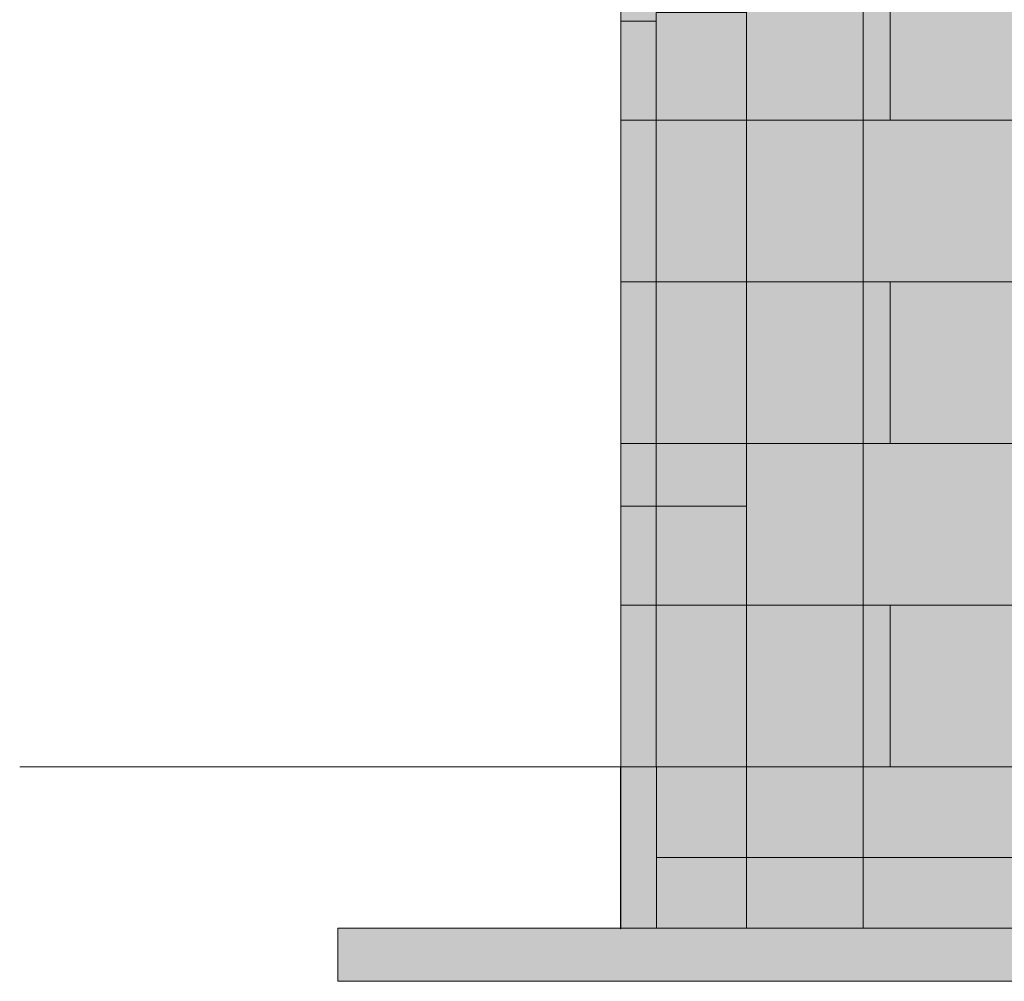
# Model space of a CAD drawing. Header units: millimetres. Extents: x -1900 to 11238, y -3965 to 7936.
# Tile 2 of 28: x -1700 to 1085, y -607 to 2113. Entities that reach past the tile are written whole.
import ezdxf

# ---------------------------------------------------------------- set-up
doc = ezdxf.new("R2010")
doc.units = ezdxf.units.MM
doc.linetypes.add('DASHED', pattern=[1.524, 1.27, -0.254])
for name, color, linetype in [('FILL-EPS', 7, 'Continuous'), ('FILL-LIGHT', 7, 'Continuous'), ('LINE-C_2E8C94', 7, 'Continuous'), ('LINE-C_337880', 7, 'Continuous'), ('LINE-STEEL-DASH', 7, 'DASHED'), ('LINE-STEEL_GREY', 7, 'Continuous')]:
    doc.layers.add(name, color=color, linetype=linetype)

msp = doc.modelspace()

# ---------------------------------------------------------------- hatches: boundary and pattern name
at = {"layer": 'FILL-EPS', "true_color": 0xccffff}
h = msp.add_hatch(color=7, dxfattribs=at)
h.dxf.hatch_style = 1
h.paths.add_polyline_path([(0, 0), (0, 2743.2), (355.6, 2743.2), (355.8, 2744.8), (355.9, 2744.8), (355.9, 0), (355.6, 0)])
h = msp.add_hatch(color=7, dxfattribs=at)
h.dxf.hatch_style = 1
h.paths.add_polyline_path([(0, 0), (0, 2743.2), (355.9, 2743.2), (355.9, 0)])
h = msp.add_hatch(color=7, dxfattribs=at)
h.dxf.hatch_style = 1
h.paths.add_polyline_path([(0, 2743.2), (355.6, 2743.2), (355.9, 2743.2), (355.9, 0), (355.9, 0), (355.9, 0), (355.9, -1.6), (355.8, -1.6), (355.6, 0), (0, 0)])
h = msp.add_hatch(color=7, dxfattribs=at)
h.dxf.hatch_style = 1
h.paths.add_polyline_path([(0, 0), (0, 2743.2), (355.6, 2743.2), (355.6, 0)])
h = msp.add_hatch(color=7, dxfattribs=at)
h.dxf.hatch_style = 1
h.paths.add_polyline_path([(0, 2743.2), (355.6, 2743.2), (355.6, 0), (0, 0)])
h = msp.add_hatch(color=7, dxfattribs=at)
h.dxf.hatch_style = 1
h.paths.add_polyline_path([(0, 2743.2), (355.9, 2743.2), (355.9, 0), (0, 0)])
h = msp.add_hatch(color=7, dxfattribs=at)
h.dxf.hatch_style = 1
h.paths.add_polyline_path([(355.6, 0), (355.6, 2743.2), (7635.9, 2743.2), (7635.9, 0)])
h = msp.add_hatch(color=7, dxfattribs=at)
h.dxf.hatch_style = 1
h.paths.add_polyline_path([(355.6, 2743.2), (7635.9, 2743.2), (7635.9, 0), (355.6, 0)])
h = msp.add_hatch(color=7, dxfattribs=at)
h.dxf.hatch_style = 1
h.paths.add_polyline_path([(355.9, 0), (355.9, 2743.2), (7635.6, 2743.2), (7635.6, 0)])
h = msp.add_hatch(color=7, dxfattribs=at)
h.dxf.hatch_style = 1
h.paths.add_polyline_path([(355.9, 2743.2), (7635.6, 2743.2), (7635.6, 0), (355.9, 0)])
h = msp.add_hatch(color=7, dxfattribs=at)
h.dxf.hatch_style = 1
h.paths.add_polyline_path([(355.9, 0), (355.9, 2743.2), (7635.6, 2743.2), (7635.6, 0)])
h = msp.add_hatch(color=7, dxfattribs=at)
h.dxf.hatch_style = 1
h.paths.add_polyline_path([(355.9, 2743.2), (7635.6, 2743.2), (7635.6, 0), (355.9, 0)])
h = msp.add_hatch(color=7, dxfattribs=at)
h.dxf.hatch_style = 1
h.paths.add_polyline_path([(100.5, 2134.1), (355.6, 2134.1), (355.6, 0), (100.5, 0)])
h = msp.add_hatch(color=7, dxfattribs=at)
h.dxf.hatch_style = 1
h.paths.add_polyline_path([(100.5, 0), (100.5, 2134.1), (355.6, 2134.1), (355.6, 0)])
h = msp.add_hatch(color=7, dxfattribs=at)
h.dxf.hatch_style = 1
h.paths.add_polyline_path([(100.5, 2134.1), (355.6, 2134.1), (355.6, 737), (100.5, 737)])
h = msp.add_hatch(color=7, dxfattribs=at)
h.dxf.hatch_style = 1
h.paths.add_polyline_path([(100.5, 737), (100.5, 2134.1), (355.6, 2134.1), (355.6, 737)])
h = msp.add_hatch(color=7, dxfattribs=at)
h.dxf.hatch_style = 1
h.paths.add_polyline_path([(100.5, 2134.1), (355.6, 2134.1), (355.6, 737), (100.5, 737)])
h = msp.add_hatch(color=7, dxfattribs=at)
h.dxf.hatch_style = 1
h.paths.add_polyline_path([(100.5, 737), (100.5, 2134.1), (355.6, 2134.1), (355.6, 737)])
h = msp.add_hatch(color=7, dxfattribs=at)
h.dxf.hatch_style = 1
h.paths.add_polyline_path([(100.5, 2134.1), (355.6, 2134.1), (355.6, 0), (100.5, 0)])
h = msp.add_hatch(color=7, dxfattribs=at)
h.dxf.hatch_style = 1
h.paths.add_polyline_path([(100.5, 0), (100.5, 2134.1), (355.6, 2134.1), (355.6, 0)])
h = msp.add_hatch(color=7, dxfattribs=at)
h.dxf.hatch_style = 1
h.paths.add_polyline_path([(0, 2109.1), (100.5, 2109.1), (100.5, 0), (0, 0)])
h = msp.add_hatch(color=7, dxfattribs=at)
h.dxf.hatch_style = 1
h.paths.add_polyline_path([(0, 0), (0, 2109.1), (100.5, 2109.1), (100.5, 0)])
h = msp.add_hatch(color=7, dxfattribs=at)
h.dxf.hatch_style = 1
h.paths.add_polyline_path([(0, 2109.1), (100.5, 2109.1), (100.5, 737), (0, 737)])
h = msp.add_hatch(color=7, dxfattribs=at)
h.dxf.hatch_style = 1
h.paths.add_polyline_path([(0, 737), (0, 2109.1), (100.5, 2109.1), (100.5, 737)])
h = msp.add_hatch(color=7, dxfattribs=at)
h.dxf.hatch_style = 1
h.paths.add_polyline_path([(0, 2109.1), (100.5, 2109.1), (100.5, 737), (0, 737)])
h = msp.add_hatch(color=7, dxfattribs=at)
h.dxf.hatch_style = 1
h.paths.add_polyline_path([(0, 737), (0, 2109.1), (100.5, 2109.1), (100.5, 737)])
h = msp.add_hatch(color=7, dxfattribs=at)
h.dxf.hatch_style = 1
h.paths.add_polyline_path([(0, 2109.1), (100.5, 2109.1), (100.5, 0), (0, 0)])
h = msp.add_hatch(color=7, dxfattribs=at)
h.dxf.hatch_style = 1
h.paths.add_polyline_path([(0, 0), (0, 2109.1), (100.5, 2109.1), (100.5, 0)])
at = {"layer": 'FILL-EPS', "true_color": 0xc0f0f0}
h = msp.add_hatch(color=254, dxfattribs=at)
h.dxf.hatch_style = 1
h.paths.add_polyline_path([(-0.9, 0), (-0.9, 1.6), (-0.7, 1.6), (-0.6, 1.6), (-0.4, 1.6), (0, 1.6), (0, -457.2), (0, -457.2), (0, -458.8), (-0.1, -458.8), (-0.5, -458.8), (-0.9, -458.8)])
at = {"layer": 'FILL-EPS', "true_color": 0xccffff}
h = msp.add_hatch(color=7, dxfattribs=at)
h.dxf.hatch_style = 1
h.paths.add_polyline_path([(0, -457.2), (0, 0), (355.9, 0), (355.9, -457.2)])
h = msp.add_hatch(color=7, dxfattribs=at)
h.dxf.hatch_style = 1
h.paths.add_polyline_path([(0, -457.2), (0, 0), (101.6, 0), (101.6, -457.2)])
h = msp.add_hatch(color=7, dxfattribs=at)
h.dxf.hatch_style = 1
h.paths.add_polyline_path([(0, 0), (101.6, 0), (101.6, -457.2), (0, -457.2)])
h = msp.add_hatch(color=7, dxfattribs=at)
h.dxf.hatch_style = 1
h.paths.add_polyline_path([(0, -457.2), (0, 0), (101.6, 0), (101.6, -457.2)])
h = msp.add_hatch(color=7, dxfattribs=at)
h.dxf.hatch_style = 1
h.paths.add_polyline_path([(0, 0), (101.6, 0), (101.6, -457.2), (0, -457.2)])
h = msp.add_hatch(color=7, dxfattribs=at)
h.dxf.hatch_style = 1
h.paths.add_polyline_path([(0, 0), (355.9, 0), (355.9, -457.2), (0, -457.2)])
h = msp.add_hatch(color=7, dxfattribs=at)
h.dxf.hatch_style = 1
h.paths.add_polyline_path([(101.6, 0), (254.3, 0), (355.9, 0), (355.9, -457.2), (254.3, -457.2), (101.6, -457.2)])
h = msp.add_hatch(color=7, dxfattribs=at)
h.dxf.hatch_style = 1
h.paths.add_polyline_path([(101.6, -457.2), (101.6, 0), (355.9, 0), (355.9, -457.2)])
h = msp.add_hatch(color=7, dxfattribs=at)
h.dxf.hatch_style = 1
h.paths.add_polyline_path([(355.9, -457.2), (355.9, 0), (7635.6, 0), (7635.6, -457.2), (355.9, -457.2)])
h = msp.add_hatch(color=7, dxfattribs=at)
h.dxf.hatch_style = 1
h.paths.add_polyline_path([(355.9, 0), (455.4, 0), (457.4, 0), (7635.6, 0), (7635.6, -457.2), (457.4, -457.2), (355.9, -457.2)])
h = msp.add_hatch(color=7, dxfattribs=at)
h.dxf.hatch_style = 1
h.paths.add_polyline_path([(355.9, -457.2), (355.9, 0), (457.4, 0), (7635.6, 0), (7635.6, -457.2), (457.4, -457.2)])
h = msp.add_hatch(color=7, dxfattribs=at)
h.dxf.hatch_style = 1
h.paths.add_polyline_path([(355.9, 0), (7635.6, 0), (7635.6, -457.2), (355.9, -457.2)])
at = {"layer": 'FILL-LIGHT', "true_color": 0xdbdbde}
h = msp.add_hatch(color=254, dxfattribs=at)
h.dxf.hatch_style = 1
h.paths.add_polyline_path([(101.6, -257.2), (101.6, 0), (7889.9, 0), (7889.9, -257.2)])
h = msp.add_hatch(color=254, dxfattribs=at)
h.dxf.hatch_style = 1
h.paths.add_polyline_path([(101.6, 0), (7889.9, 0), (7889.9, -257.2), (101.6, -257.2)])
h = msp.add_hatch(color=254, dxfattribs=at)
h.dxf.hatch_style = 1
h.paths.add_polyline_path([(-800, -607.2), (-800, -457.2), (8791.5, -457.2), (8791.5, -607.2)])
h = msp.add_hatch(color=254, dxfattribs=at)
h.dxf.hatch_style = 1
h.paths.add_polyline_path([(-800, -457.2), (8791.5, -457.2), (8791.5, -607.2), (-800, -607.2)])

# ---------------------------------------------------------------- linework, layer by layer
at = {"layer": 'LINE-C_2E8C94', "lineweight": 5}
for points in [[(0, 0), (0, 0), (0, 0), (0, 2743.2), (355.6, 2743.2), (355.8, 2744.8), (355.9, 2744.8), (355.9, 0), (355.6, 0), (355.6, 0)], [(0, 0), (0, 2743.2), (355.9, 2743.2), (355.9, 2743.2), (355.9, 2743.2), (355.9, 0)], [(0, 2743.2), (0, 2743.2), (355.6, 2743.2), (355.6, 2743.2), (355.9, 2743.2), (355.9, 0), (355.9, 0), (355.9, 0), (355.9, -1.6), (355.8, -1.6), (355.6, 0), (0, 0)], [(0, 0), (0, 0), (0, 0), (0, 2743.2), (355.6, 2743.2), (355.6, 2743.2), (355.6, 2743.2), (355.6, 0)], [(0, 2743.2), (0, 2743.2), (355.6, 2743.2), (355.6, 0), (0, 0)], [(0, 2743.2), (0, 2743.2), (0, 2743.2), (355.9, 2743.2), (355.9, 0), (355.9, 0), (0, 0)], [(355.6, 0), (355.6, 2743.2), (7635.9, 2743.2), (7635.9, 2743.2), (7635.9, 2743.2), (7635.9, 0)], [(355.6, 2743.2), (7635.9, 2743.2), (7635.9, 0), (355.6, 0)], [(355.9, 0), (355.9, 0), (355.9, 2743.2), (7635.6, 2743.2), (7635.6, 2743.2), (7635.6, 2743.2), (7635.6, 0)], [(355.9, 2743.2), (7635.6, 2743.2), (7635.6, 0), (7635.6, 0), (7635.6, 0), (355.9, 0)], [(355.9, 0), (355.9, 0), (355.9, 2743.2), (7635.6, 2743.2), (7635.6, 2743.2), (7635.6, 2743.2), (7635.6, 0)], [(355.9, 2743.2), (7635.6, 2743.2), (7635.6, 0), (7635.6, 0), (7635.6, 0), (355.9, 0)], [(100.5, 2134.1), (100.5, 2134.1), (100.5, 2134.1), (355.6, 2134.1), (355.6, 0), (355.6, 0), (100.5, 0)], [(100.5, 0), (100.5, 2134.1), (355.6, 2134.1), (355.6, 0)], [(100.5, 2134.1), (355.6, 2134.1), (355.6, 737), (355.6, 737), (100.5, 737)], [(100.5, 737), (100.5, 737), (100.5, 2134.1), (355.6, 2134.1), (355.6, 737), (100.5, 737)], [(100.5, 2134.1), (355.6, 2134.1), (355.6, 737), (355.6, 737), (100.5, 737)], [(100.5, 737), (100.5, 737), (100.5, 2134.1), (355.6, 2134.1), (355.6, 737), (100.5, 737)], [(100.5, 2134.1), (100.5, 2134.1), (100.5, 2134.1), (355.6, 2134.1), (355.6, 0), (355.6, 0), (100.5, 0)], [(100.5, 0), (100.5, 2134.1), (355.6, 2134.1), (355.6, 0)], [(0, 2109.1), (100.5, 2109.1), (100.5, 0), (0, 0)], [(0, 0), (0, 0), (0, 2109.1), (100.5, 2109.1), (100.5, 0)], [(0, 2109.1), (0, 2109.1), (100.5, 2109.1), (100.5, 737), (100.5, 737), (100.5, 737), (0, 737)], [(0, 737), (0, 2109.1), (100.5, 2109.1), (100.5, 737)], [(0, 2109.1), (0, 2109.1), (100.5, 2109.1), (100.5, 737), (100.5, 737), (100.5, 737), (0, 737)], [(0, 737), (0, 2109.1), (100.5, 2109.1), (100.5, 737)], [(0, 2109.1), (100.5, 2109.1), (100.5, 0), (0, 0)], [(0, 0), (0, 0), (0, 2109.1), (100.5, 2109.1), (100.5, 0)], [(-0.9, 0), (-0.9, 1.6), (-0.7, 1.6), (-0.6, 1.6), (-0.4, 1.6), (0, 1.6), (0, -457.2), (0, -457.2), (0, -458.8), (-0.1, -458.8), (-0.5, -458.8), (-0.9, -458.8)], [(0, -457.2), (0, 0), (355.9, 0), (355.9, -457.2), (0, -457.2)], [(0, -457.2), (0, 0), (101.6, 0), (101.6, -457.2), (0, -457.2)], [(0, 0), (0, 0), (0, 0), (0, 0), (101.6, 0), (101.6, -457.2), (101.6, -457.2), (101.6, -457.2), (101.6, -457.2), (101.6, -457.2), (0, -457.2), (0, 0)], [(0, -457.2), (0, 0), (101.6, 0), (101.6, -457.2), (0, -457.2)], [(0, 0), (0, 0), (0, 0), (0, 0), (101.6, 0), (101.6, -457.2), (101.6, -457.2), (101.6, -457.2), (101.6, -457.2), (101.6, -457.2), (0, -457.2), (0, 0)], [(0, 0), (355.9, 0), (355.9, -457.2), (0, -457.2)], [(101.6, 0), (254.3, 0), (355.9, 0), (355.9, -457.2), (355.9, -457.2), (254.3, -457.2), (254.3, -457.2), (254.3, -457.2), (101.6, -457.2)], [(101.6, -457.2), (101.6, 0), (355.9, 0), (355.9, 0), (355.9, -457.2)], [(355.9, -457.2), (355.9, -457.2), (355.9, 0), (7635.6, 0), (7635.6, 0), (7635.6, -457.2), (355.9, -457.2), (355.9, -457.2)], [(355.9, 0), (355.9, 0), (355.9, 0), (355.9, 0), (455.4, 0), (457.4, 0), (457.4, 0), (7635.6, 0), (7635.6, -457.2), (457.4, -457.2), (457.4, -457.2), (457.4, -457.2), (355.9, -457.2)], [(355.9, -457.2), (355.9, -457.2), (355.9, 0), (457.4, 0), (457.4, 0), (7635.6, 0), (7635.6, 0), (7635.6, -457.2), (457.4, -457.2), (457.4, -457.2)], [(355.9, 0), (7635.6, 0), (7635.6, -457.2), (355.9, -457.2)]]:
    msp.add_lwpolyline(points, close=True, dxfattribs=at)
at = {"layer": 'LINE-C_337880', "lineweight": 5}
for p, q in [((685.8, 1828.8), (685.8, 2286)), ((685.8, 1828.8), (685.8, 2286)), ((762, 1828.8), (762, 2286)), ((762, 1828.8), (762, 2286)), ((1, 1828.8), (354.8, 1828.8)), ((1, 1828.8), (354.8, 1828.8)), ((1, 1828.8), (354.6, 1828.8)), ((1, 1828.8), (99.5, 1828.8)), ((1, 1828.8), (99.5, 1828.8)), ((1, 1828.8), (99.5, 1828.8)), ((1, 1828.8), (99.5, 1828.8)), ((1, 1828.8), (99.5, 1828.8)), ((1, 1828.8), (99.5, 1828.8)), ((1, 1828.8), (99.5, 1828.8)), ((1, 1828.8), (99.5, 1828.8)), ((1, 1828.8), (354.6, 1828.8)), ((1, 1828.8), (354.8, 1828.8)), ((1, 1828.8), (354.8, 1828.8)), ((101.5, 1828.8), (354.6, 1828.8)), ((101.5, 1828.8), (354.6, 1828.8)), ((101.5, 1828.8), (354.6, 1828.8)), ((101.5, 1828.8), (354.6, 1828.8)), ((101.5, 1828.8), (354.6, 1828.8)), ((101.5, 1828.8), (354.6, 1828.8)), ((101.5, 1828.8), (354.6, 1828.8)), ((101.5, 1828.8), (354.6, 1828.8)), ((356.6, 1828.8), (762, 1828.8)), ((356.6, 1828.8), (762, 1828.8)), ((356.9, 1828.8), (685.8, 1828.8)), ((356.9, 1828.8), (685.8, 1828.8)), ((356.9, 1828.8), (685.8, 1828.8)), ((356.9, 1828.8), (685.8, 1828.8)), ((685.8, 1371.6), (685.8, 1828.8)), ((685.8, 1828.8), (1092.2, 1828.8)), ((685.8, 1371.6), (685.8, 1828.8)), ((685.8, 1828.8), (1092.2, 1828.8)), ((685.8, 1828.8), (1092.2, 1828.8)), ((685.8, 1828.8), (1092.2, 1828.8)), ((762, 1828.8), (2794, 1828.8)), ((762, 1828.8), (2794, 1828.8)), ((1, 1371.6), (354.8, 1371.6)), ((1, 1371.6), (354.8, 1371.6)), ((1, 1371.6), (354.6, 1371.6)), ((1, 1371.6), (99.5, 1371.6)), ((1, 1371.6), (99.5, 1371.6)), ((1, 1371.6), (99.5, 1371.6)), ((1, 1371.6), (99.5, 1371.6)), ((1, 1371.6), (99.5, 1371.6)), ((1, 1371.6), (99.5, 1371.6)), ((1, 1371.6), (99.5, 1371.6)), ((1, 1371.6), (99.5, 1371.6)), ((1, 1371.6), (354.6, 1371.6)), ((1, 1371.6), (354.8, 1371.6)), ((1, 1371.6), (354.8, 1371.6)), ((101.5, 1371.6), (354.6, 1371.6)), ((101.5, 1371.6), (354.6, 1371.6)), ((101.5, 1371.6), (354.6, 1371.6)), ((101.5, 1371.6), (354.6, 1371.6)), ((101.5, 1371.6), (354.6, 1371.6)), ((101.5, 1371.6), (354.6, 1371.6)), ((101.5, 1371.6), (354.6, 1371.6)), ((101.5, 1371.6), (354.6, 1371.6)), ((356.6, 1371.6), (762, 1371.6)), ((356.6, 1371.6), (762, 1371.6)), ((356.9, 1371.6), (685.8, 1371.6)), ((356.9, 1371.6), (685.8, 1371.6)), ((356.9, 1371.6), (685.8, 1371.6)), ((356.9, 1371.6), (685.8, 1371.6)), ((685.8, 1371.6), (1092.2, 1371.6)), ((685.8, 1371.6), (1092.2, 1371.6)), ((685.8, 914.4), (685.8, 1371.6)), ((685.8, 1371.6), (1092.2, 1371.6)), ((685.8, 914.4), (685.8, 1371.6)), ((685.8, 1371.6), (1092.2, 1371.6)), ((762, 914.4), (762, 1371.6)), ((762, 1371.6), (2794, 1371.6)), ((762, 914.4), (762, 1371.6)), ((762, 1371.6), (2794, 1371.6)), ((1, 914.4), (354.8, 914.4)), ((1, 914.4), (354.8, 914.4)), ((1, 914.4), (354.6, 914.4)), ((1, 914.4), (99.5, 914.4)), ((1, 914.4), (99.5, 914.4)), ((1, 914.4), (99.5, 914.4)), ((1, 914.4), (99.5, 914.4)), ((1, 914.4), (99.5, 914.4)), ((1, 914.4), (99.5, 914.4)), ((1, 914.4), (99.5, 914.4)), ((1, 914.4), (99.5, 914.4)), ((1, 914.4), (354.6, 914.4)), ((1, 914.4), (354.8, 914.4)), ((1, 914.4), (354.8, 914.4)), ((101.5, 914.4), (354.6, 914.4)), ((101.5, 914.4), (354.6, 914.4)), ((101.5, 914.4), (354.6, 914.4)), ((101.5, 914.4), (354.6, 914.4)), ((101.5, 914.4), (354.6, 914.4)), ((101.5, 914.4), (354.6, 914.4)), ((101.5, 914.4), (354.6, 914.4)), ((101.5, 914.4), (354.6, 914.4)), ((356.6, 914.4), (762, 914.4)), ((356.6, 914.4), (762, 914.4)), ((356.9, 914.4), (685.8, 914.4)), ((356.9, 914.4), (685.8, 914.4)), ((356.9, 914.4), (685.8, 914.4)), ((356.9, 914.4), (685.8, 914.4)), ((685.8, 457.2), (685.8, 914.4)), ((685.8, 914.4), (1092.2, 914.4)), ((685.8, 457.2), (685.8, 914.4)), ((685.8, 914.4), (1092.2, 914.4)), ((685.8, 914.4), (1092.2, 914.4)), ((685.8, 914.4), (1092.2, 914.4)), ((762, 914.4), (2794, 914.4)), ((762, 914.4), (2794, 914.4)), ((1, 457.2), (354.8, 457.2)), ((1, 457.2), (354.8, 457.2)), ((1, 457.2), (354.6, 457.2)), ((1, 457.2), (99.5, 457.2)), ((1, 457.2), (99.5, 457.2)), ((1, 457.2), (99.5, 457.2)), ((1, 457.2), (99.5, 457.2)), ((1, 457.2), (354.6, 457.2)), ((1, 457.2), (354.8, 457.2)), ((1, 457.2), (354.8, 457.2)), ((101.5, 457.2), (354.6, 457.2)), ((101.5, 457.2), (354.6, 457.2)), ((101.5, 457.2), (354.6, 457.2)), ((101.5, 457.2), (354.6, 457.2)), ((356.6, 457.2), (762, 457.2)), ((356.6, 457.2), (762, 457.2)), ((356.9, 457.2), (685.8, 457.2)), ((356.9, 457.2), (685.8, 457.2)), ((356.9, 457.2), (685.8, 457.2)), ((356.9, 457.2), (685.8, 457.2)), ((685.8, 457.2), (1092.2, 457.2)), ((685.8, 457.2), (1092.2, 457.2)), ((685.8, 1), (685.8, 457.2)), ((685.8, 457.2), (1092.2, 457.2)), ((685.8, 1), (685.8, 457.2)), ((685.8, 457.2), (1092.2, 457.2)), ((762, 1), (762, 457.2)), ((762, 457.2), (2794, 457.2)), ((762, 1), (762, 457.2)), ((762, 457.2), (2794, 457.2)), ((685.8, -456.2), (685.8, -1)), ((685.8, -456.2), (685.8, -1))]:
    msp.add_line(p, q, dxfattribs=at)
at = {"layer": 'LINE-STEEL-DASH', "lineweight": 5}
msp.add_line((-1700, 0), (8871.5, 0), dxfattribs=at)
at = {"layer": 'LINE-STEEL_GREY', "lineweight": 5}
for points in [[(101.6, -257.2), (101.6, 0), (7889.9, 0), (7889.9, -257.2), (101.6, -257.2)], [(101.6, 0), (7889.9, 0), (7889.9, -257.2), (101.6, -257.2)], [(-800, -607.2), (-800, -457.2), (8791.5, -457.2), (8791.5, -457.2), (8791.5, -457.2), (8791.5, -607.2)], [(-800, -457.2), (-800, -457.2), (8791.5, -457.2), (8791.5, -607.2), (-800, -607.2)]]:
    msp.add_lwpolyline(points, close=True, dxfattribs=at)

doc.saveas('drawing.dxf')
